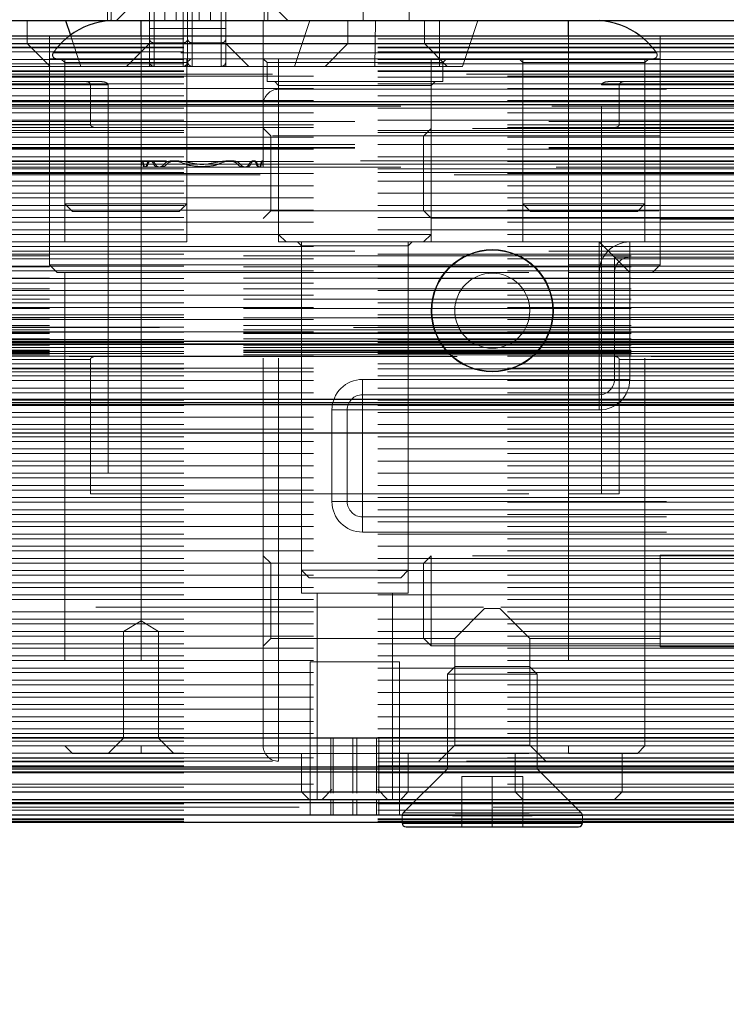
# Model space of a CAD drawing. Header units: millimetres. Extents: x 8 to 290, y 2 to 202.
# Tile 47 of 104: x 136.39 to 138.7, y 172.79 to 176.01. Entities that reach past the tile are written whole.
import ezdxf

# ---------------------------------------------------------------- set-up
doc = ezdxf.new("R2010")
doc.units = ezdxf.units.MM
doc.linetypes.add('HIDDEN', pattern=[1.905, 1.27, -0.635])
doc.styles.add('SLDTEXTSTYLE2', font='TXT', dxfattribs={"width": 0.605})
doc.dimstyles.new('SLDDIMSTYLE2', dxfattribs={"dimtxt": 2.568319, "dimasz": 3, "dimexe": 0, "dimexo": 0.0625, "dimgap": 0.64208, "dimtad": 1, "dimlfac": 20, "dimrnd": 1e-09, "dimzin": 12, "dimdsep": 46, "dimtxsty": 'SLDTEXTSTYLE2', "dimsah": 1, "dimcen": 0.09, "dimadec": 0, "dimazin": 3, "dimtfac": 1, "dimtofl": 0, "dimtmove": 0, "dimatfit": 3, "dimfxl": 1, "dimfrac": 2, "dimtolj": 1, "dimtzin": 12, "dimarcsym": 0})

# ---------------------------------------------------------------- blocks, each defined once
blk = doc.blocks.new('_D_2')
at = {"color": 7, "linetype": 'Continuous', "lineweight": 0}
blk.add_line((35.6328, 159.5789), (141.2328, 159.5789), dxfattribs=at)
at = {"color": 7, "linetype": 'Continuous', "lineweight": 18}
for points in [[(35.6328, 159.5789), (38.6328, 158.8289), (38.6328, 160.3289)], [(141.2328, 159.5789), (138.2328, 160.3289), (138.2328, 158.8289)]]:
    blk.add_solid(points, dxfattribs=at)
at = {"color": 7, "linetype": 'Continuous', "lineweight": 18, "insert": (84.5131, 162.9896), "char_height": 2.64583, "attachment_point": 1, "style": 'SLDTEXTSTYLE2'}
blk.add_mtext('2112', dxfattribs=at)

msp = doc.modelspace()

# ---------------------------------------------------------------- linework, layer by layer
at = {"color": 7, "linetype": 'HIDDEN', "lineweight": 18}
for p, q in [((136.67283, 176.81084), (136.67283, 176.01084)), ((136.68533, 176.81084), (136.68533, 176.01084)), ((136.89783, 176.81084), (136.89783, 176.01084)), ((136.97283, 176.01084), (136.97283, 176.81084)), ((137.18533, 176.81084), (137.18533, 176.01084)), ((137.19783, 176.01084), (137.19783, 176.81084)), ((137.06033, 175.98518), (137.06033, 176.64168)), ((136.81033, 176.36005), (136.81033, 175.86084)), ((136.93533, 176.36005), (136.93533, 175.86084)), ((136.82533, 175.93824), (136.82533, 176.27834)), ((136.92033, 176.27834), (136.92033, 175.93824)), ((136.95033, 176.27834), (136.95033, 175.93824)), ((137.04533, 175.93824), (137.04533, 176.27834)), ((136.82533, 175.86084), (136.82533, 176.16069)), ((136.86033, 176.16084), (136.86033, 176.01084)), ((136.92033, 175.86084), (136.92033, 176.16069)), ((136.95033, 175.86084), (136.95033, 176.16069)), ((137.01033, 176.01084), (137.01033, 176.16084)), ((137.04533, 175.86084), (137.04533, 176.16069)), ((137.51033, 176.16084), (137.51033, 176.01084)), ((137.66033, 176.01084), (137.66033, 176.16084)), ((136.82033, 176.12834), (136.70283, 176.01084)), ((137.26283, 176.01084), (137.14533, 176.12834)), ((136.41033, 175.93584), (136.41033, 176.01084)), ((136.78283, 175.90554), (136.78283, 176.01084)), ((136.78283, 176.01084), (136.78283, 175.73084)), ((136.81033, 176.01084), (136.81033, 175.93584)), ((136.93533, 175.98518), (136.81033, 175.98518)), ((137.06033, 175.98518), (136.93533, 175.98518)), ((137.06033, 175.93584), (137.06033, 176.01084)), ((137.06033, 175.98518), (137.06033, 175.86084)), ((137.18283, 175.73584), (137.18283, 176.01084)), ((137.33533, 176.01084), (137.28533, 175.86084)), ((137.46033, 176.01084), (137.46033, 175.93584)), ((137.55055, 176.01084), (137.54837, 175.86084)), ((137.71033, 175.93584), (137.71033, 176.01084)), ((137.76033, 176.01084), (137.76033, 175.86084)), ((137.88533, 176.01084), (137.83533, 175.86084)), ((138.18283, 176.01084), (138.18283, 175.90554)), ((140.73283, 175.95084), (71.30783, 175.95084)), ((136.48283, 175.96084), (136.48283, 175.81084)), ((136.55138, 175.96268), (136.58533, 175.86084)), ((136.78283, 175.66084), (136.78283, 175.96084)), ((136.78283, 174.46084), (136.78283, 175.96084)), ((136.78283, 175.90554), (136.78283, 175.96084)), ((138.18283, 175.66084), (138.18283, 175.96084)), ((138.18283, 174.46084), (138.18283, 175.96084)), ((138.18283, 175.90554), (138.18283, 175.96084)), ((138.48283, 175.81084), (138.48283, 175.96084)), ((140.73283, 175.92334), (71.30783, 175.92334)), ((140.73283, 175.92121), (71.30783, 175.92121)), ((136.41033, 175.93584), (136.16033, 175.93584)), ((136.48533, 175.86084), (136.41033, 175.93584)), ((136.81033, 175.93584), (136.41033, 175.93584)), ((136.81033, 175.93584), (136.73533, 175.86084)), ((137.06033, 175.93584), (136.81033, 175.93584)), ((136.92033, 175.93824), (136.82533, 175.93824)), ((136.82533, 175.86084), (136.82533, 175.93824)), ((136.92033, 175.86084), (136.92033, 175.93824)), ((136.95033, 175.93824), (137.04533, 175.93824)), ((136.95033, 175.86084), (136.95033, 175.93824)), ((137.04533, 175.86084), (137.04533, 175.93824)), ((137.13533, 175.86084), (137.06033, 175.93584)), ((137.46033, 175.93584), (137.06033, 175.93584)), ((137.46033, 175.93584), (137.38533, 175.86084)), ((137.71033, 175.93584), (137.46033, 175.93584)), ((137.78533, 175.86084), (137.71033, 175.93584)), ((140.73283, 175.93584), (137.71033, 175.93584)), ((140.73283, 175.90846), (71.30783, 175.90846)), ((136.78283, 175.90554), (136.4954, 175.90554)), ((136.78283, 175.88584), (136.78283, 175.90554)), ((138.18283, 175.90554), (136.78283, 175.90554)), ((136.78283, 175.88584), (136.78283, 175.90554)), ((138.18283, 175.88584), (138.18283, 175.90554)), ((138.18283, 175.90554), (138.47026, 175.90554)), ((138.18283, 175.90554), (138.18283, 175.88584)), ((140.73283, 175.88318), (71.30783, 175.88318)), ((140.73283, 175.8686), (71.30783, 175.8686)), ((136.32229, 175.86084), (136.58533, 175.86084)), ((136.48283, 175.88584), (136.78283, 175.88584)), ((136.48283, 175.88584), (136.48283, 175.21084)), ((136.52033, 175.88584), (136.53283, 175.87334)), ((136.53283, 175.88584), (136.53283, 175.41084)), ((136.93283, 175.87334), (136.53283, 175.87334)), ((136.53283, 175.87334), (136.53283, 175.28584)), ((136.58533, 175.86084), (136.93533, 175.86084)), ((136.78283, 175.88584), (136.78283, 175.21084)), ((137.48283, 175.88584), (136.78283, 175.88584)), ((136.93283, 175.41084), (136.93283, 175.88584)), ((136.93283, 175.87334), (136.94533, 175.88584)), ((136.93283, 175.28584), (136.93283, 175.87334)), ((136.93533, 175.86084), (137.28533, 175.86084)), ((137.18283, 175.88584), (137.19533, 175.87334)), ((137.77033, 175.87334), (137.19533, 175.87334)), ((137.19533, 175.87334), (137.19533, 175.81084)), ((137.23283, 175.88584), (137.23283, 175.31084)), ((137.28533, 175.86084), (137.54837, 175.86084)), ((137.48283, 175.88584), (138.18283, 175.88584)), ((137.54837, 175.86084), (137.83533, 175.86084)), ((137.73283, 175.65707), (137.73283, 175.88584)), ((137.77033, 175.87334), (137.78283, 175.88584)), ((137.77033, 175.81084), (137.77033, 175.87334)), ((138.02033, 175.88584), (138.03283, 175.87334)), ((138.03283, 175.88584), (138.03283, 175.41084)), ((138.43283, 175.87334), (138.03283, 175.87334)), ((138.03283, 175.87334), (138.03283, 175.28584)), ((138.18283, 175.88584), (138.18283, 175.21084)), ((138.18283, 175.88584), (138.48283, 175.88584)), ((138.43283, 175.41084), (138.43283, 175.88584)), ((138.43283, 175.87334), (138.44533, 175.88584)), ((138.43283, 175.28584), (138.43283, 175.87334)), ((138.48283, 175.66008), (138.48283, 175.88584)), ((140.73283, 175.84584), (71.30783, 175.84584)), ((140.73283, 175.84397), (71.30783, 175.84397)), ((71.30783, 175.82875), (140.73283, 175.82875)), ((140.73283, 175.82584), (71.30783, 175.82584)), ((103.55783, 175.83584), (140.73283, 175.83584)), ((140.73283, 175.80411), (71.30783, 175.80411)), ((136.67513, 175.80084), (109.09053, 175.80084)), ((136.617, 175.80084), (109.14866, 175.80084)), ((109.16283, 175.81084), (136.60283, 175.81084)), ((136.60283, 175.81084), (136.65206, 175.81084)), ((136.617, 175.67084), (136.617, 175.80084)), ((136.67513, 175.80084), (136.67513, 174.46084)), ((137.77033, 175.81084), (137.19533, 175.81084)), ((137.22033, 175.81084), (137.23283, 175.79834)), ((137.73283, 175.79834), (137.23283, 175.79834)), ((137.23283, 175.79834), (137.23283, 175.28584)), ((137.73283, 175.79834), (137.74533, 175.81084)), ((137.73283, 175.65707), (137.73283, 175.79834)), ((140.73283, 175.80084), (138.29053, 175.80084)), ((138.29053, 174.46084), (138.29053, 175.80084)), ((138.3136, 175.81084), (138.36283, 175.81084)), ((140.73283, 175.80084), (138.34866, 175.80084)), ((138.34866, 175.80084), (138.34866, 175.67084)), ((138.36283, 175.81084), (140.73283, 175.81084)), ((71.30783, 175.78889), (140.73283, 175.78889)), ((140.73283, 175.76425), (71.30783, 175.76425)), ((137.23283, 175.73584), (137.23283, 175.78584)), ((137.23283, 175.78584), (140.68283, 175.78584)), ((71.30783, 175.74903), (140.73283, 175.74903)), ((140.73283, 175.74584), (71.30783, 175.74584)), ((105.74283, 175.73084), (140.72283, 175.73084)), ((105.88283, 175.73084), (140.58283, 175.73084)), ((136.78283, 175.73084), (136.78283, 175.53052)), ((137.18283, 173.63584), (137.18283, 175.73584)), ((137.23283, 173.63584), (137.23283, 175.73584)), ((140.73283, 175.7244), (71.30783, 175.7244)), ((71.30783, 175.70918), (140.73283, 175.70918)), ((140.73283, 175.68454), (71.30783, 175.68454)), ((71.30783, 175.66932), (140.73283, 175.66932)), ((71.30783, 175.66084), (140.73283, 175.66084)), ((105.73283, 175.68084), (140.73283, 175.68084)), ((136.617, 175.67084), (109.14866, 175.67084)), ((140.73283, 175.67084), (138.34866, 175.67084)), ((140.73283, 175.65084), (71.30783, 175.65084)), ((140.73283, 175.64468), (71.30783, 175.64468)), ((71.30783, 175.62947), (140.73283, 175.62947)), ((137.20783, 175.63376), (137.18283, 175.65876)), ((137.20783, 175.63376), (137.20783, 175.38791)), ((138.48283, 175.63376), (137.20783, 175.63376)), ((137.73283, 175.65784), (137.70783, 175.63284)), ((137.70783, 175.63284), (137.70783, 175.38884)), ((141.04283, 175.65784), (137.73283, 175.65784)), ((137.73283, 175.3646), (137.73283, 175.65707)), ((138.48283, 175.66008), (138.48283, 175.36159)), ((140.73283, 175.60483), (71.30783, 175.60483)), ((105.73283, 175.60518), (140.73283, 175.60518)), ((71.30783, 175.58961), (140.73283, 175.58961)), ((140.73283, 175.56497), (71.30783, 175.56497)), ((105.73283, 175.5955), (140.73283, 175.5955)), ((105.73283, 175.59268), (140.73283, 175.59268)), ((71.30783, 175.54975), (140.73283, 175.54975)), ((105.7355, 175.54099), (140.73017, 175.54099)), ((105.74706, 175.54099), (140.7186, 175.54099)), ((105.77049, 175.54099), (140.69518, 175.54099)), ((140.67621, 175.55134), (105.78933, 175.55134)), ((105.81747, 175.54099), (140.6482, 175.54099)), ((122.07488, 175.54099), (136.96578, 175.54099)), ((122.11197, 175.54099), (136.9287, 175.54099)), ((122.1728, 175.54099), (136.86786, 175.54099)), ((122.18184, 175.54099), (136.85882, 175.54099)), ((122.21148, 175.54099), (136.82918, 175.54099)), ((122.21685, 175.54099), (136.82381, 175.54099)), ((122.2352, 175.54099), (136.80546, 175.54099)), ((122.23855, 175.54099), (136.80211, 175.54099)), ((122.2496, 175.54099), (136.79107, 175.54099)), ((122.25146, 175.54099), (136.7892, 175.54099)), ((122.25671, 175.54099), (136.78396, 175.54099)), ((122.25731, 175.54099), (136.78335, 175.54099)), ((136.99988, 175.54099), (140.73283, 175.54099)), ((137.03697, 175.54099), (140.73283, 175.54099)), ((137.03697, 175.54099), (140.73017, 175.54099)), ((137.03697, 175.54099), (140.7186, 175.54099)), ((137.03697, 175.54099), (140.69518, 175.54099)), ((137.03697, 175.54099), (140.6482, 175.54099)), ((137.0978, 175.54099), (140.73283, 175.54099)), ((137.10684, 175.54099), (140.73283, 175.54099)), ((137.13648, 175.54099), (140.73283, 175.54099)), ((137.14185, 175.54099), (140.73283, 175.54099)), ((137.1602, 175.54099), (140.73283, 175.54099)), ((137.16355, 175.54099), (140.73283, 175.54099)), ((137.1746, 175.54099), (140.73283, 175.54099)), ((137.17646, 175.54099), (140.73283, 175.54099)), ((137.18171, 175.54099), (140.73283, 175.54099)), ((137.18231, 175.54099), (140.73283, 175.54099)), ((140.73283, 175.52511), (71.30783, 175.52511)), ((71.30783, 175.5099), (140.73283, 175.5099)), ((140.98283, 175.50584), (101.28283, 175.50584)), ((140.73283, 175.51334), (104.73283, 175.51334)), ((105.75697, 175.53064), (140.70867, 175.53064)), ((105.88283, 175.53084), (140.58283, 175.53084)), ((140.73283, 175.48526), (71.30783, 175.48526)), ((71.30783, 175.47004), (140.73283, 175.47004)), ((140.73283, 175.4454), (71.30783, 175.4454)), ((71.30783, 175.43018), (140.73283, 175.43018)), ((140.73283, 175.40554), (71.30783, 175.40554)), ((136.53283, 175.41084), (136.93283, 175.41084)), ((136.53283, 175.41084), (136.55783, 175.38584)), ((136.90783, 175.38584), (136.93283, 175.41084)), ((138.03283, 175.41084), (138.43283, 175.41084)), ((138.03283, 175.41084), (138.05783, 175.38584)), ((138.40783, 175.38584), (138.43283, 175.41084)), ((71.30783, 175.39033), (140.73283, 175.39033)), ((136.55783, 175.38584), (136.90783, 175.38584)), ((137.18283, 175.36291), (137.20783, 175.38791)), ((137.20783, 175.38791), (138.48283, 175.38791)), ((137.70783, 175.38884), (137.73283, 175.36384)), ((138.05783, 175.38584), (138.40783, 175.38584)), ((140.73283, 175.36569), (71.30783, 175.36569)), ((71.30783, 175.35047), (140.73283, 175.35047)), ((137.73283, 175.31084), (137.73283, 175.3646)), ((137.73283, 175.28584), (137.73283, 175.3646)), ((137.73283, 175.36384), (141.04283, 175.36384)), ((138.48283, 175.21084), (138.48283, 175.36159)), ((138.48283, 175.36084), (140.73283, 175.36084)), ((140.73283, 175.32583), (71.30783, 175.32583)), ((71.30783, 175.31061), (140.73283, 175.31061)), ((137.48283, 175.31084), (137.23283, 175.31084)), ((137.23283, 175.31084), (137.25783, 175.28584)), ((137.73283, 175.31084), (137.48283, 175.31084)), ((137.70783, 175.28584), (137.73283, 175.31084)), ((140.73283, 175.28598), (71.30783, 175.28598)), ((136.93283, 175.28584), (136.53283, 175.28584)), ((137.73283, 175.28584), (137.23283, 175.28584)), ((137.29533, 175.28584), (137.30783, 175.27334)), ((137.30783, 175.28584), (137.30783, 174.21084)), ((137.65783, 174.21084), (137.65783, 175.28584)), ((137.65783, 175.27334), (137.67033, 175.28584)), ((138.43283, 175.28584), (138.03283, 175.28584)), ((138.28283, 175.28584), (138.33283, 175.23584)), ((138.28283, 175.28584), (138.28283, 174.83584)), ((138.38283, 175.28584), (139.53283, 175.28584)), ((138.38283, 175.28584), (138.38283, 175.23584)), ((139.53283, 175.28584), (138.43283, 175.28584)), ((71.30783, 175.27076), (140.73283, 175.27076)), ((140.73283, 175.24612), (71.30783, 175.24612)), ((105.73283, 175.25584), (140.73283, 175.25584)), ((137.65783, 175.27334), (137.30783, 175.27334)), ((137.30783, 175.27334), (137.30783, 174.13584)), ((137.65783, 174.13584), (137.65783, 175.27334)), ((71.30783, 175.2309), (140.73283, 175.2309)), ((104.73283, 175.24016), (140.73283, 175.24016)), ((136.48283, 175.21084), (136.78283, 175.21084)), ((136.48283, 175.21084), (136.50783, 175.18584)), ((136.78283, 175.21084), (138.18283, 175.21084)), ((136.78283, 175.21084), (136.78283, 175.18584)), ((138.18283, 175.21084), (138.48283, 175.21084)), ((138.18283, 175.21084), (138.18283, 175.18584)), ((138.38283, 175.23584), (138.33283, 175.23584)), ((138.33283, 175.23584), (138.38283, 175.18584)), ((138.33283, 175.23584), (138.33283, 175.18584)), ((138.38283, 175.23584), (139.53283, 175.23584)), ((138.38283, 175.23584), (138.38283, 175.18584)), ((138.45783, 175.18584), (138.48283, 175.21084)), ((140.73283, 175.20626), (71.30783, 175.20626)), ((71.30783, 175.19104), (140.73283, 175.19104)), ((104.73283, 175.20421), (140.73283, 175.20421)), ((136.50783, 175.18584), (136.78283, 175.18584)), ((136.53283, 175.18584), (136.53283, 173.63584)), ((136.78283, 175.18584), (138.18283, 175.18584)), ((136.78283, 175.18584), (136.78283, 173.63584)), ((138.18283, 175.18584), (138.45783, 175.18584)), ((138.18283, 175.18584), (138.18283, 173.63584)), ((138.28283, 174.83584), (138.28283, 175.18584)), ((138.33283, 174.83584), (138.33283, 175.18584)), ((138.38283, 174.83584), (138.38283, 175.18584)), ((138.43283, 173.63584), (138.43283, 175.18584)), ((138.45559, 175.18584), (139.53283, 175.18584)), ((139.53283, 175.18584), (138.45783, 175.18584)), ((140.73283, 175.16641), (71.30783, 175.16641)), ((71.30783, 175.15119), (140.73283, 175.15119)), ((104.73283, 175.16706), (140.73283, 175.16706)), ((140.73283, 175.12655), (71.30783, 175.12655)), ((104.73283, 175.13293), (140.73283, 175.13293)), ((71.30783, 175.11133), (140.73283, 175.11133)), ((140.73283, 175.08669), (71.30783, 175.08669)), ((104.73283, 175.09855), (140.73283, 175.09855)), ((71.30783, 175.07148), (140.73283, 175.07148)), ((104.73283, 175.06789), (140.73283, 175.06789)), ((140.73283, 175.04684), (71.30783, 175.04684)), ((71.30783, 175.03162), (140.73283, 175.03162)), ((140.73283, 175.03847), (104.73283, 175.03847)), ((104.73283, 175.03802), (140.73283, 175.03802)), ((104.73283, 175.03758), (140.73283, 175.03758)), ((140.73283, 175.00698), (71.30783, 175.00698)), ((71.30783, 174.99176), (140.73283, 174.99176)), ((101.28283, 175.00584), (140.98283, 175.00584)), ((104.73283, 175.01239), (140.73283, 175.01239)), ((104.73283, 174.99834), (140.73283, 174.99834)), ((140.73283, 174.99052), (104.73283, 174.99052)), ((104.73283, 174.98856), (140.73283, 174.98856)), ((104.73283, 174.98662), (140.73283, 174.98662)), ((140.73283, 174.96712), (71.30783, 174.96712)), ((71.30783, 174.95191), (140.73283, 174.95191)), ((104.73283, 174.96926), (140.73283, 174.96926)), ((140.73283, 174.95713), (104.73283, 174.95713)), ((104.73283, 174.95266), (140.73283, 174.95266)), ((140.73283, 174.95084), (71.30783, 174.95084)), ((140.73283, 174.92727), (71.30783, 174.92727)), ((140.73283, 174.92084), (71.30783, 174.92084)), ((104.73283, 174.94825), (140.73283, 174.94825)), ((104.73283, 174.94068), (140.73283, 174.94068)), ((140.73283, 174.94), (104.73283, 174.94)), ((104.73283, 174.93216), (140.73283, 174.93216)), ((104.73283, 174.9281), (140.73283, 174.9281)), ((104.73283, 174.92442), (140.73283, 174.92442)), ((71.30783, 174.91205), (140.73283, 174.91205)), ((140.73283, 174.88741), (71.30783, 174.88741)), ((102.25783, 174.91084), (140.73283, 174.91084)), ((104.73283, 174.91634), (140.73283, 174.91634)), ((136.617, 174.90084), (109.14866, 174.90084)), ((136.617, 174.46084), (136.617, 174.90084)), ((136.78283, 174.46084), (136.78283, 174.91084)), ((138.18283, 174.46084), (138.18283, 174.91084)), ((140.73283, 174.90084), (138.34866, 174.90084)), ((138.34866, 174.90084), (138.34866, 174.46084)), ((71.30783, 174.87219), (140.73283, 174.87219)), ((140.73283, 174.87084), (71.30783, 174.87084)), ((71.30783, 174.86084), (140.73283, 174.86084)), ((140.73283, 174.84755), (71.30783, 174.84755)), ((71.30783, 174.83234), (140.73283, 174.83234)), ((137.50783, 174.83584), (138.28283, 174.83584)), ((137.50783, 174.83584), (137.50783, 174.78584)), ((137.50783, 174.83584), (137.50783, 174.78584)), ((138.28283, 174.83584), (138.33283, 174.83584)), ((138.28283, 174.78584), (138.28283, 174.83584)), ((138.33283, 174.83584), (138.28283, 174.83584)), ((138.28283, 174.83584), (138.28283, 174.78584)), ((138.38283, 174.83584), (138.33283, 174.83584)), ((138.33283, 174.83584), (138.38283, 174.83584)), ((140.73283, 174.8077), (71.30783, 174.8077)), ((71.30783, 174.79248), (140.73283, 174.79248)), ((140.73283, 174.77084), (71.30783, 174.77084)), ((140.73283, 174.76784), (71.30783, 174.76784)), ((137.50783, 174.78584), (138.28283, 174.78584)), ((137.50783, 174.78584), (137.50783, 174.73584)), ((137.50783, 174.73584), (137.50783, 174.78584)), ((138.28283, 174.78584), (138.28283, 174.73584)), ((138.28283, 174.73584), (138.28283, 174.78584)), ((140.73283, 174.75382), (71.30783, 174.75382)), ((71.30783, 174.75262), (140.73283, 174.75262)), ((140.73283, 174.75084), (71.30783, 174.75084)), ((140.73283, 174.72799), (71.30783, 174.72799)), ((137.40783, 174.43584), (137.40783, 174.73584)), ((137.40783, 174.73584), (137.45783, 174.73584)), ((137.40783, 174.73584), (137.45783, 174.73584)), ((137.45783, 174.43584), (137.45783, 174.73584)), ((137.50783, 174.73584), (137.45783, 174.73584)), ((137.45783, 174.73584), (137.50783, 174.73584)), ((137.50783, 174.73584), (138.28283, 174.73584)), ((137.50783, 174.43584), (137.50783, 174.73584)), ((71.30783, 174.71277), (140.73283, 174.71277)), ((140.73283, 174.68813), (71.30783, 174.68813)), ((71.30783, 174.67291), (140.73283, 174.67291)), ((140.73283, 174.64827), (71.30783, 174.64827)), ((71.30783, 174.63305), (140.73283, 174.63305)), ((140.73283, 174.60841), (71.30783, 174.60841)), ((71.30783, 174.5932), (140.73283, 174.5932)), ((140.73283, 174.56856), (71.30783, 174.56856)), ((71.30783, 174.55334), (140.73283, 174.55334)), ((140.73283, 174.5287), (71.30783, 174.5287)), ((71.30783, 174.51349), (140.73283, 174.51349)), ((140.73283, 174.48885), (71.30783, 174.48885)), ((71.30783, 174.47363), (140.73283, 174.47363)), ((140.73283, 174.44899), (71.30783, 174.44899)), ((136.617, 174.46084), (136.78283, 174.46084)), ((136.78283, 174.46084), (138.18283, 174.46084)), ((137.40783, 174.43584), (137.45783, 174.43584)), ((137.40783, 174.43584), (137.45783, 174.43584)), ((137.45783, 174.43584), (137.50783, 174.43584)), ((137.50783, 174.43584), (137.45783, 174.43584)), ((140.40783, 174.43584), (137.50783, 174.43584)), ((137.50783, 174.43584), (137.50783, 174.38584)), ((137.50783, 174.38584), (137.50783, 174.43584)), ((138.18283, 174.46084), (138.34866, 174.46084)), ((71.30783, 174.43378), (140.73283, 174.43378)), ((140.73283, 174.40914), (71.30783, 174.40914)), ((71.30783, 174.39391), (140.73283, 174.39391)), ((137.50783, 174.38584), (137.50783, 174.33584)), ((140.40783, 174.38584), (137.50783, 174.38584)), ((137.50783, 174.33584), (137.50783, 174.38584)), ((140.73283, 174.36927), (71.30783, 174.36927)), ((71.30783, 174.35406), (140.73283, 174.35406)), ((140.73283, 174.32942), (71.30783, 174.32942)), ((71.30783, 174.3142), (140.73283, 174.3142)), ((140.40783, 174.33584), (137.50783, 174.33584)), ((140.73283, 174.28956), (71.30783, 174.28956)), ((71.30783, 174.27435), (140.73283, 174.27435)), ((140.73283, 174.24971), (71.30783, 174.24971)), ((137.20783, 174.23376), (137.18283, 174.25876)), ((137.73283, 174.25784), (137.70783, 174.23284)), ((137.73283, 174.18434), (137.73283, 174.25784)), ((141.04283, 174.25784), (137.73283, 174.25784)), ((138.48283, 174.26084), (138.48283, 173.96084)), ((140.73283, 174.26084), (138.48283, 174.26084)), ((71.30783, 174.23449), (140.73283, 174.23449)), ((137.20783, 174.23376), (137.20783, 173.98791)), ((138.48283, 174.23376), (137.20783, 174.23376)), ((137.30783, 174.21084), (137.65783, 174.21084)), ((137.30783, 174.21084), (137.33283, 174.18584)), ((137.63283, 174.18584), (137.65783, 174.21084)), ((137.70783, 174.23284), (137.70783, 173.98884)), ((140.73283, 174.20985), (71.30783, 174.20985)), ((71.30783, 174.19464), (140.73283, 174.19464)), ((137.33283, 174.18584), (137.63283, 174.18584)), ((137.73283, 173.96384), (137.73283, 174.18434)), ((140.73283, 174.17), (71.30783, 174.17)), ((71.30783, 174.15477), (140.73283, 174.15477)), ((140.73283, 174.13013), (71.30783, 174.13013)), ((71.30783, 174.11493), (140.73283, 174.11493)), ((137.65783, 174.13584), (137.30783, 174.13584)), ((137.35991, 174.13584), (137.35991, 173.46084)), ((137.60576, 173.46084), (137.60576, 174.13584)), ((137.90455, 174.09029), (71.30783, 174.09029)), ((137.90783, 174.08584), (137.80991, 173.98791)), ((137.95783, 174.08584), (137.90783, 174.08584)), ((137.90783, 174.08584), (137.95783, 174.08584)), ((138.05576, 173.98791), (137.95783, 174.08584)), ((140.73283, 174.09029), (137.96111, 174.09029)), ((71.30783, 174.07506), (140.73283, 174.07506)), ((140.73283, 174.05042), (71.30783, 174.05042)), ((71.30783, 174.03522), (140.73283, 174.03522)), ((136.78283, 174.04539), (136.72533, 174.01084)), ((136.84033, 174.01084), (136.78283, 174.04539)), ((140.73283, 174.01058), (71.30783, 174.01058)), ((71.30783, 173.99534), (140.73283, 173.99534)), ((136.72533, 174.01084), (136.84033, 174.01084)), ((136.72533, 174.01084), (136.72533, 173.66084)), ((136.84033, 173.66084), (136.84033, 174.01084)), ((137.18283, 173.96291), (137.20783, 173.98791)), ((137.20783, 173.98791), (137.80991, 173.98791)), ((137.70783, 173.98884), (137.73283, 173.96384)), ((137.80991, 173.98791), (137.80991, 173.63791)), ((138.05576, 173.98791), (138.48283, 173.98791)), ((138.05576, 173.63791), (138.05576, 173.98791)), ((140.73283, 173.97071), (71.30783, 173.97071)), ((71.30783, 173.9555), (140.73283, 173.9555)), ((137.73283, 173.96384), (141.04283, 173.96384)), ((138.48283, 173.96084), (139.81107, 173.96084)), ((140.73283, 173.93086), (71.30783, 173.93086)), ((71.30783, 173.91563), (140.73283, 173.91563)), ((140.73283, 173.89099), (71.30783, 173.89099)), ((137.62908, 173.91084), (137.33658, 173.91084)), ((137.33658, 173.91084), (137.33658, 173.41084)), ((137.62908, 173.41084), (137.62908, 173.91084)), ((137.81083, 173.89584), (137.78583, 173.87084)), ((138.05483, 173.89584), (137.81083, 173.89584)), ((138.07983, 173.87084), (138.05483, 173.89584)), ((71.30783, 173.87579), (140.73283, 173.87579)), ((137.78583, 173.87084), (138.07983, 173.87084)), ((137.78583, 173.87084), (137.78583, 173.56084)), ((138.07983, 173.56084), (138.07983, 173.87084)), ((140.73283, 173.85115), (71.30783, 173.85115)), ((71.30783, 173.83591), (140.73283, 173.83591)), ((140.73283, 173.81128), (71.30783, 173.81128)), ((71.30783, 173.79608), (140.73283, 173.79608)), ((140.73283, 173.77144), (71.30783, 173.77144)), ((71.30783, 173.7562), (140.73283, 173.7562)), ((140.73283, 173.73156), (71.30783, 173.73156)), ((71.30783, 173.71637), (140.73283, 173.71637)), ((140.73283, 173.69173), (71.30783, 173.69173)), ((71.30783, 173.67648), (140.73283, 173.67648)), ((140.73283, 173.66383), (71.30783, 173.66383)), ((140.73283, 173.65182), (71.30783, 173.65182)), ((71.30783, 173.63664), (140.73283, 173.63664)), ((136.53283, 173.63584), (136.78283, 173.63584)), ((136.53283, 173.63584), (136.55783, 173.61084)), ((136.72533, 173.66084), (136.67533, 173.61084)), ((136.78283, 173.63584), (138.18283, 173.63584)), ((136.78283, 173.63584), (136.78283, 173.61084)), ((136.89033, 173.61084), (136.84033, 173.66084)), ((137.23283, 173.58584), (137.23283, 173.63584)), ((137.23283, 173.63584), (137.23283, 173.58584)), ((137.40464, 173.48135), (137.40464, 173.66084)), ((137.41149, 173.48135), (137.41149, 173.66084)), ((137.47598, 173.66084), (137.47598, 173.48135)), ((137.48968, 173.48135), (137.48968, 173.66084)), ((137.55417, 173.48135), (137.55417, 173.66084)), ((137.56102, 173.48135), (137.56102, 173.66084)), ((137.80991, 173.63791), (137.75783, 173.58584)), ((137.93283, 173.63791), (137.80991, 173.63791)), ((138.05576, 173.63791), (137.93283, 173.63791)), ((138.10783, 173.58584), (138.05576, 173.63791)), ((138.18283, 173.63584), (138.43283, 173.63584)), ((138.18283, 173.63584), (138.18283, 173.61084)), ((138.26812, 173.63584), (140.68283, 173.63584)), ((138.40783, 173.61084), (138.43283, 173.63584)), ((140.68283, 173.63584), (138.43283, 173.63584)), ((140.73283, 173.61199), (71.30783, 173.61199)), ((136.55783, 173.61084), (136.78283, 173.61084)), ((136.78283, 173.61084), (138.18283, 173.61084)), ((137.30783, 173.61084), (137.30783, 173.48584)), ((137.65783, 173.48584), (137.65783, 173.61084)), ((138.00783, 173.61084), (138.00783, 173.48584)), ((138.18283, 173.61084), (138.40783, 173.61084)), ((138.35783, 173.48584), (138.35783, 173.61084)), ((71.30783, 173.59676), (140.73283, 173.59676)), ((140.73283, 173.59584), (71.30783, 173.59584)), ((140.73283, 173.58412), (71.30783, 173.58412)), ((140.73283, 173.57084), (71.30783, 173.57084)), ((140.73283, 173.56785), (71.30783, 173.56785)), ((103.55783, 173.58584), (140.73283, 173.58584)), ((140.73283, 173.55084), (71.30783, 173.55084)), ((140.73283, 173.54834), (71.30783, 173.54834)), ((137.78583, 173.56084), (137.64149, 173.4165)), ((137.83283, 173.53584), (137.93283, 173.53584)), ((137.83283, 173.37084), (137.83283, 173.53584)), ((137.93283, 173.53584), (137.93283, 173.37084)), ((137.93283, 173.53584), (138.03283, 173.53584)), ((138.03283, 173.37084), (138.03283, 173.53584)), ((138.22417, 173.4165), (138.07983, 173.56084)), ((71.30783, 173.51084), (140.73283, 173.51084)), ((140.73283, 173.50084), (71.30783, 173.50084)), ((137.30783, 173.48584), (108.42908, 173.48584)), ((137.30783, 173.48584), (137.65783, 173.48584)), ((137.30783, 173.48584), (137.33283, 173.46084)), ((137.40783, 173.49333), (137.37593, 173.46039)), ((137.58974, 173.46039), (137.55783, 173.49333)), ((137.63283, 173.46084), (137.65783, 173.48584)), ((138.00783, 173.48584), (137.65783, 173.48584)), ((138.00783, 173.48584), (138.35783, 173.48584)), ((138.00783, 173.48584), (138.03283, 173.46084)), ((138.33283, 173.46084), (138.35783, 173.48584)), ((140.73283, 173.48584), (138.35783, 173.48584)), ((140.73283, 173.45084), (71.30783, 173.45084)), ((140.73283, 173.44584), (71.30783, 173.44584)), ((137.37593, 173.46039), (137.58974, 173.46039)), ((137.40464, 173.46039), (137.40464, 173.41084)), ((137.41149, 173.46039), (137.41149, 173.41084)), ((137.47598, 173.46039), (137.47598, 173.41084)), ((137.48968, 173.41084), (137.48968, 173.46039)), ((137.55417, 173.46039), (137.55417, 173.41084)), ((137.56102, 173.46039), (137.56102, 173.41084)), ((140.73283, 173.42584), (71.30783, 173.42584)), ((137.33658, 173.41084), (71.30783, 173.41084)), ((103.64533, 173.43584), (140.73283, 173.43584)), ((137.62908, 173.41084), (137.33658, 173.41084)), ((140.73283, 173.41084), (137.62908, 173.41084)), ((137.63783, 173.40766), (137.63783, 173.38584)), ((137.63841, 173.40766), (138.22725, 173.40766)), ((137.93283, 173.40766), (137.63841, 173.40766)), ((137.64207, 173.4165), (138.22359, 173.4165)), ((137.93283, 173.4165), (137.64207, 173.4165)), ((137.80415, 173.41084), (138.06151, 173.41084)), ((137.93283, 173.4165), (138.22359, 173.4165)), ((137.93283, 173.40766), (138.22725, 173.40766)), ((138.22783, 173.38584), (138.22783, 173.40766)), ((140.73283, 173.39669), (71.30783, 173.39669)), ((140.73283, 173.39376), (71.30783, 173.39376)), ((140.73283, 173.38877), (71.30783, 173.38877)), ((137.93283, 173.38334), (137.63783, 173.38334)), ((137.63841, 173.38334), (138.22725, 173.38334)), ((137.76129, 173.38584), (138.10437, 173.38584)), ((138.22783, 173.38334), (137.93283, 173.38334))]:
    msp.add_line(p, q, dxfattribs=at)
at = {"color": 7, "linetype": 'Continuous', "lineweight": 25}
for p, q in [((106.18283, 176.01084), (143.18283, 176.01084)), ((136.53533, 176.01084), (136.55138, 175.96268)), ((136.78283, 175.96084), (136.78283, 176.01084)), ((138.18283, 175.96084), (138.18283, 176.01084)), ((103.71882, 175.96084), (140.73283, 175.96084)), ((103.72989, 175.93584), (140.73283, 175.93584)), ((103.73283, 175.74584), (140.73283, 175.74584)), ((103.73283, 175.73584), (140.73283, 175.73584)), ((103.73283, 174.96084), (140.73283, 174.96084)), ((103.73283, 174.95084), (140.73283, 174.95084)), ((103.73283, 174.77084), (140.73283, 174.77084)), ((103.73283, 174.76084), (140.73283, 174.76084)), ((103.73283, 174.75382), (140.73283, 174.75382)), ((103.73283, 174.66084), (140.73283, 174.66084)), ((140.73283, 173.66084), (103.73283, 173.66084)), ((103.73283, 173.56785), (140.73283, 173.56785)), ((103.73283, 173.56084), (140.73283, 173.56084)), ((103.73283, 173.55084), (140.73283, 173.55084)), ((103.72349, 173.48584), (140.73283, 173.48584)), ((103.69291, 173.45084), (140.73283, 173.45084)), ((103.70805, 173.46084), (140.73283, 173.46084)), ((71.30783, 173.41084), (137.80415, 173.41084)), ((137.8028, 173.40766), (138.06286, 173.40766)), ((137.81178, 173.4165), (138.05388, 173.4165)), ((138.06151, 173.41084), (139.80415, 173.41084)), ((71.30783, 173.38584), (137.76129, 173.38584)), ((137.63783, 173.38584), (137.63783, 173.38334)), ((137.63783, 173.38334), (138.22783, 173.38334)), ((138.10437, 173.38584), (139.76129, 173.38584)), ((138.22783, 173.38334), (138.22783, 173.38584)), ((137.65033, 173.37084), (138.21533, 173.37084))]:
    msp.add_line(p, q, dxfattribs=at)
at = {"color": 7, "linetype": 'HIDDEN', "lineweight": 18}
for radius in [0.2, 0.19792, 0.12292]:
    msp.add_circle((137.93283, 175.06084), radius, dxfattribs=at)
at = {"color": 7, "linetype": 'Continuous', "lineweight": 25}
for centre, radius, start, end in [((136.69966, 175.7614), 0.25, 93.86074, 127.08606), ((138.266, 175.7614), 0.25, 52.91394, 86.13926), ((137.65033, 173.38334), 0.0125, 180, 270), ((138.21533, 173.38334), 0.0125, 270, 0)]:
    msp.add_arc(centre, radius, start, end, dxfattribs=at)
at = {"color": 7, "linetype": 'HIDDEN', "lineweight": 18}
for centre, radius, start, end in [((136.69966, 175.7614), 0.25, 127.08606, 144.79115), ((138.266, 175.7614), 0.25, 35.20885, 52.91394), ((136.82337, 175.95143), 0.01334, 192.29984, 278.45746), ((136.92229, 175.95143), 0.01334, 261.54254, 347.70016), ((136.94837, 175.95143), 0.01334, 192.29984, 278.45746), ((137.04729, 175.95143), 0.01334, 261.54254, 347.70016), ((136.50561, 175.89834), 0.0125, 144.79115, 270), ((138.46005, 175.89834), 0.0125, 270, 35.20885), ((136.82533, 175.87584), 0.015, 180, 270), ((136.92033, 175.87584), 0.015, 270, 0), ((136.95033, 175.87584), 0.015, 180, 270), ((137.04533, 175.87584), 0.015, 270, 0), ((137.23283, 175.73584), 0.05, 90, 180), ((138.38283, 175.18584), 0.1, 90, 180), ((138.38283, 175.18584), 0.05, 90, 180), ((137.50783, 174.73584), 0.1, 90, 180), ((137.50783, 174.73584), 0.1, 90, 180), ((138.28283, 174.83584), 0.05, 270, 0), ((138.28283, 174.83584), 0.1, 270, 0), ((138.28283, 174.83584), 0.1, 270, 0), ((137.50783, 174.73584), 0.05, 90, 180), ((137.50783, 174.43584), 0.1, 180, 270), ((137.50783, 174.43584), 0.1, 180, 270), ((137.50783, 174.43584), 0.05, 180, 270), ((137.23283, 173.63584), 0.05, 180, 270), ((137.65033, 173.40766), 0.0125, 135, 180), ((138.21533, 173.40766), 0.0125, 0, 45)]:
    msp.add_arc(centre, radius, start, end, dxfattribs=at)
for points, knots in [([(136.617, 175.80084), (136.61694, 175.8015), (136.61681, 175.80296), (136.6156, 175.8053), (136.61302, 175.80795), (136.60856, 175.8103), (136.60487, 175.81064), (136.60283, 175.81084)], [0, 0, 0, 0, 0.0907333, 0.2015444, 0.3681537, 0.6505242, 1, 1, 1, 1]), ([(136.65206, 175.81084), (136.6521, 175.81084), (136.65731, 175.81083), (136.66434, 175.80976), (136.67135, 175.80626), (136.67372, 175.80423), (136.67481, 175.80267), (136.67512, 175.80143), (136.67513, 175.80092), (136.67513, 175.80084)], [0, 0, 0, 0, 0.0038708, 0.6068707, 0.7919671, 0.8688732, 0.9465337, 0.9910979, 1, 1, 1, 1]), ([(138.29053, 175.80084), (138.29056, 175.80118), (138.29063, 175.80204), (138.2914, 175.80358), (138.2935, 175.80577), (138.29925, 175.80888), (138.30642, 175.81057), (138.31192, 175.81078), (138.3136, 175.81084)], [0, 0, 0, 0, 0.03586703, 0.08968771, 0.17706609, 0.36145676, 0.80595422, 1, 1, 1, 1]), ([(138.36283, 175.81084), (138.36172, 175.81078), (138.35861, 175.8106), (138.35452, 175.80911), (138.35116, 175.80658), (138.3495, 175.80438), (138.34875, 175.80239), (138.34869, 175.80127), (138.34866, 175.80084)], [0, 0, 0, 0, 0.1902741, 0.5350356, 0.7064233, 0.8453098, 0.9409357, 1, 1, 1, 1]), ([(136.63316, 175.66084), (136.63297, 175.66084), (136.63001, 175.66086), (136.62573, 175.66152), (136.62106, 175.66385), (136.61865, 175.66606), (136.61737, 175.66833), (136.61702, 175.66989), (136.617, 175.67069), (136.617, 175.67084)], [0, 0, 0, 0, 0.0292169, 0.4395321, 0.6343792, 0.7969088, 0.896734, 0.9811674, 1, 1, 1, 1]), ([(138.34866, 175.67084), (138.34863, 175.67032), (138.34855, 175.66918), (138.34776, 175.66721), (138.34587, 175.66479), (138.34169, 175.66212), (138.33689, 175.66096), (138.33343, 175.66086), (138.3325, 175.66084)], [0, 0, 0, 0, 0.066062, 0.1469205, 0.2750595, 0.484751, 0.8615798, 1, 1, 1, 1]), ([(136.78335, 175.54099), (136.78331, 175.54009), (136.78319, 175.53725), (136.78296, 175.53351), (136.78279, 175.53089), (136.78286, 175.5309), (136.78289, 175.5309)], [0, 0, 0, 0, 0.1477612, 0.4679771, 0.7884556, 1, 1, 1, 1]), ([(136.78291, 175.53077), (136.783, 175.53126), (136.78317, 175.53224), (136.78361, 175.53608), (136.78385, 175.53948), (136.78396, 175.54099)], [0, 0, 0, 0, 0.356836, 0.71488168, 1, 1, 1, 1]), ([(136.78335, 175.54099), (136.78336, 175.54122), (136.78346, 175.54342), (136.78373, 175.54711), (136.78439, 175.55051), (136.78538, 175.55172), (136.78663, 175.55061), (136.78798, 175.54724), (136.78882, 175.54349), (136.78916, 175.54122), (136.7892, 175.54099)], [0, 0, 0, 0, 0.0183429, 0.1765739, 0.3347489, 0.4934549, 0.6539465, 0.8169931, 0.9811105, 1, 1, 1, 1]), ([(136.78335, 175.54099), (136.7834, 175.54189), (136.78353, 175.54472), (136.78393, 175.54845), (136.7846, 175.55108), (136.78522, 175.55109), (136.78548, 175.55109)], [0, 0, 0, 0, 0.1470116, 0.4646538, 0.7824134, 1, 1, 1, 1]), ([(136.79107, 175.54099), (136.79103, 175.54118), (136.79067, 175.54329), (136.78976, 175.54693), (136.78822, 175.55042), (136.78668, 175.55175), (136.7854, 175.55062), (136.7845, 175.54718), (136.78411, 175.54344), (136.78397, 175.54122), (136.78396, 175.54099)], [0, 0, 0, 0, 0.0153687, 0.1700727, 0.3310224, 0.4961699, 0.6610018, 0.8226866, 0.9815158, 1, 1, 1, 1]), ([(136.80211, 175.54099), (136.80194, 175.5404), (136.80124, 175.53797), (136.79955, 175.53428), (136.79697, 175.53114), (136.79423, 175.53022), (136.79183, 175.53197), (136.79013, 175.53581), (136.78948, 175.53942), (136.7892, 175.54099)], [0, 0, 0, 0, 0.0471047, 0.1960435, 0.3591078, 0.532395, 0.7062471, 0.8728126, 1, 1, 1, 1]), ([(136.79107, 175.54099), (136.79121, 175.54022), (136.7917, 175.53757), (136.79297, 175.53385), (136.79511, 175.53099), (136.79783, 175.53029), (136.80087, 175.53204), (136.80364, 175.53581), (136.80493, 175.53947), (136.80546, 175.54099)], [0, 0, 0, 0, 0.0603974, 0.2089698, 0.362773, 0.5248275, 0.6965981, 0.8744976, 1, 1, 1, 1]), ([(136.80211, 175.54099), (136.80212, 175.54101), (136.80262, 175.54285), (136.80394, 175.54626), (136.80676, 175.54986), (136.8105, 175.55166), (136.81505, 175.55108), (136.81963, 175.54787), (136.82253, 175.54382), (136.82364, 175.54137), (136.82381, 175.54099)], [0, 0, 0, 0, 0.0013841, 0.1352132, 0.2786509, 0.4372686, 0.6150559, 0.809599, 0.9707563, 1, 1, 1, 1]), ([(136.82918, 175.54099), (136.82896, 175.54143), (136.82768, 175.544), (136.82464, 175.54777), (136.81975, 175.55101), (136.81444, 175.5518), (136.80981, 175.54939), (136.8069, 175.5452), (136.80584, 175.54209), (136.80546, 175.54099)], [0, 0, 0, 0, 0.0340887, 0.1986013, 0.3658066, 0.5640082, 0.7658834, 0.9169669, 1, 1, 1, 1]), ([(136.85882, 175.54099), (136.85748, 175.53944), (136.85378, 175.53516), (136.84618, 175.53132), (136.83775, 175.53008), (136.8308, 175.53226), (136.82625, 175.53626), (136.82448, 175.53968), (136.82381, 175.54099)], [0, 0, 0, 0, 0.1244342, 0.3423552, 0.5669696, 0.759937, 0.9082716, 1, 1, 1, 1]), ([(136.82918, 175.54099), (136.82926, 175.54083), (136.83012, 175.53905), (136.83269, 175.53539), (136.83843, 175.5314), (136.84672, 175.53005), (136.85604, 175.53215), (136.86342, 175.53617), (136.86687, 175.53991), (136.86786, 175.54099)], [0, 0, 0, 0, 0.0102128, 0.1150768, 0.2743515, 0.4890551, 0.7092404, 0.9164275, 1, 1, 1, 1]), ([(136.85882, 175.54099), (136.85911, 175.54136), (136.86097, 175.54381), (136.8666, 175.54817), (136.87951, 175.55201), (136.90111, 175.55118), (136.91864, 175.54471), (136.9287, 175.54099)], [0, 0, 0, 0, 0.0188949, 0.1236963, 0.2950696, 0.595273, 1, 1, 1, 1]), ([(136.96578, 175.54099), (136.95553, 175.54298), (136.9296, 175.54801), (136.89905, 175.55346), (136.87816, 175.54873), (136.87102, 175.54446), (136.86863, 175.54183), (136.86786, 175.54099)], [0, 0, 0, 0, 0.2921592, 0.7389896, 0.8915301, 0.9651583, 1, 1, 1, 1]), ([(137.03697, 175.54099), (137.03553, 175.54036), (137.0252, 175.53585), (136.99478, 175.53296), (136.96044, 175.53287), (136.93588, 175.53781), (136.93005, 175.54039), (136.9287, 175.54099)], [0, 0, 0, 0, 0.0435335, 0.3137217, 0.8222673, 0.9589096, 1, 1, 1, 1]), ([(136.96578, 175.54099), (136.9706, 175.54046), (136.98195, 175.53922), (136.99333, 175.54034), (136.99988, 175.54099)], [0, 0, 0, 0, 0.4243329, 1, 1, 1, 1]), ([(137.0978, 175.54099), (137.09716, 175.5417), (137.09446, 175.54471), (137.08629, 175.54933), (137.0674, 175.55266), (137.03774, 175.54864), (137.01291, 175.54362), (136.99988, 175.54099)], [0, 0, 0, 0, 0.0291949, 0.123278, 0.2929035, 0.6290491, 1, 1, 1, 1]), ([(137.03697, 175.54099), (137.03915, 175.54197), (137.05175, 175.54763), (137.07017, 175.55171), (137.08927, 175.55127), (137.09947, 175.54789), (137.10477, 175.54369), (137.10648, 175.54145), (137.10684, 175.54099)], [0, 0, 0, 0, 0.0900698, 0.5188162, 0.7190566, 0.8867705, 0.9764606, 1, 1, 1, 1]), ([(137.0978, 175.54099), (137.09862, 175.54009), (137.10182, 175.53653), (137.10883, 175.53248), (137.11811, 175.53011), (137.12646, 175.53112), (137.1326, 175.53498), (137.13542, 175.5388), (137.13641, 175.54085), (137.13648, 175.54099)], [0, 0, 0, 0, 0.0694715, 0.2729873, 0.4885144, 0.7081254, 0.8670828, 0.991212, 1, 1, 1, 1]), ([(137.14185, 175.54099), (137.14132, 175.53993), (137.13993, 175.53713), (137.13622, 175.5332), (137.12989, 175.5303), (137.12133, 175.53067), (137.11322, 175.53438), (137.10855, 175.53867), (137.10698, 175.5408), (137.10684, 175.54099)], [0, 0, 0, 0, 0.0733523, 0.194116, 0.3763285, 0.607992, 0.8423758, 0.9858093, 1, 1, 1, 1]), ([(137.1602, 175.54099), (137.16003, 175.54152), (137.15929, 175.54385), (137.15742, 175.54741), (137.15409, 175.55055), (137.14971, 175.55177), (137.14452, 175.55039), (137.13969, 175.54663), (137.13737, 175.54256), (137.13648, 175.54099)], [0, 0, 0, 0, 0.0392338, 0.1717013, 0.3172957, 0.4820199, 0.6692722, 0.8725875, 1, 1, 1, 1]), ([(137.14185, 175.54099), (137.14196, 175.54123), (137.14283, 175.54317), (137.14504, 175.54662), (137.149, 175.5502), (137.15373, 175.55185), (137.15833, 175.55051), (137.16173, 175.54651), (137.16303, 175.54256), (137.16355, 175.54099)], [0, 0, 0, 0, 0.0184066, 0.1501342, 0.3093681, 0.4958159, 0.6933638, 0.8779644, 1, 1, 1, 1]), ([(137.1602, 175.54099), (137.16021, 175.54094), (137.16077, 175.53907), (137.16222, 175.5356), (137.16492, 175.53193), (137.16797, 175.53023), (137.17086, 175.53114), (137.17313, 175.5347), (137.17419, 175.53862), (137.17457, 175.54085), (137.1746, 175.54099)], [0, 0, 0, 0, 0.0040673, 0.146826, 0.3051806, 0.4781495, 0.6561814, 0.8279615, 0.9890015, 1, 1, 1, 1]), ([(137.17646, 175.54099), (137.17645, 175.54086), (137.17614, 175.5388), (137.17532, 175.53521), (137.17358, 175.53171), (137.17131, 175.53027), (137.16865, 175.53117), (137.1659, 175.53453), (137.16425, 175.53845), (137.1636, 175.54081), (137.16355, 175.54099)], [0, 0, 0, 0, 0.0101979, 0.1601194, 0.3131923, 0.4720265, 0.6387597, 0.8124562, 0.9860039, 1, 1, 1, 1]), ([(137.18171, 175.54099), (137.18165, 175.54187), (137.18145, 175.54469), (137.18091, 175.54848), (137.17992, 175.55117), (137.17859, 175.55161), (137.17704, 175.5497), (137.17559, 175.54597), (137.1749, 175.5425), (137.1746, 175.54099)], [0, 0, 0, 0, 0.0720859, 0.2292655, 0.38693, 0.5462698, 0.708649, 0.8738127, 1, 1, 1, 1]), ([(137.17646, 175.54099), (137.17659, 175.54179), (137.17703, 175.5445), (137.17803, 175.54829), (137.17936, 175.55112), (137.18058, 175.55165), (137.1815, 175.54974), (137.18205, 175.54599), (137.18223, 175.54253), (137.18231, 175.54099)], [0, 0, 0, 0, 0.065571, 0.2231941, 0.385502, 0.5496093, 0.7121199, 0.8720535, 1, 1, 1, 1]), ([(137.18171, 175.54099), (137.18172, 175.54074), (137.18186, 175.53851), (137.18218, 175.53484), (137.18262, 175.53132), (137.18274, 175.53087), (137.1828, 175.53065)], [0, 0, 0, 0, 0.0411584, 0.360456, 0.6815106, 1, 1, 1, 1]), ([(137.1828, 175.53121), (137.18281, 175.53136), (137.18282, 175.53178), (137.18261, 175.53491), (137.18241, 175.53852), (137.18232, 175.54074), (137.18231, 175.54099)], [0, 0, 0, 0, 0.1932949, 0.5723435, 0.9527314, 1, 1, 1, 1]), ([(136.617, 174.90084), (136.61704, 174.90135), (136.61712, 174.9025), (136.6179, 174.90447), (136.61979, 174.90688), (136.62398, 174.90956), (136.62877, 174.91071), (136.63223, 174.91081), (136.63316, 174.91084)], [0, 0, 0, 0, 0.066062, 0.1469205, 0.2750595, 0.484751, 0.8615798, 1, 1, 1, 1]), ([(138.3325, 174.91084), (138.33269, 174.91084), (138.33565, 174.91082), (138.33993, 174.91015), (138.34461, 174.90782), (138.34702, 174.90562), (138.34829, 174.90335), (138.34864, 174.90179), (138.34866, 174.90098), (138.34866, 174.90084)], [0, 0, 0, 0, 0.0292169, 0.4395321, 0.6343792, 0.7969088, 0.896734, 0.9811674, 1, 1, 1, 1])]:
    msp.add_open_spline(points, degree=3, knots=knots, dxfattribs=at)

# ---------------------------------------------------------------- dimensions: what is measured, and where the dimension line sits
at = {"color": 7, "linetype": 'Continuous', "lineweight": 18}
dim = msp.add_linear_dim(base=(141.23283, 159.57894), p1=(35.63283, 175.63584), p2=(141.23283, 175.63584), dimstyle='SLDDIMSTYLE2', dxfattribs=at)
dim.commit()
dim.dimension.update_dxf_attribs({"geometry": '_D_2', "text_midpoint": (88.43283, 159.57894), "dimtype": 160})

doc.saveas('drawing.dxf')
